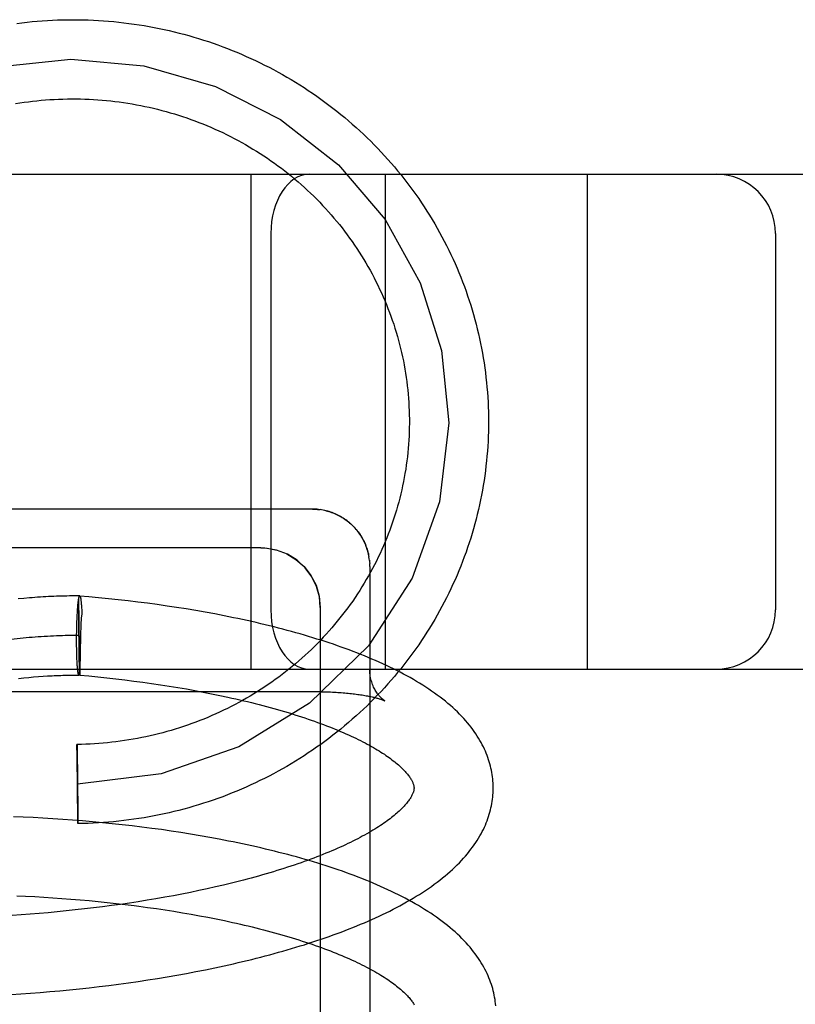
# Model space of a CAD drawing. Header units: inches. Extents: x 0 to 215, y 0 to 139.
# Tile 36 of 103: x 39.002 to 39.198, y 53.291 to 53.54. Entities that reach past the tile are written whole.
import ezdxf

# ---------------------------------------------------------------- set-up
doc = ezdxf.new("R2010")
doc.units = ezdxf.units.IN
doc.header["$LTSCALE"] = 11.804375
doc.header["$MEASUREMENT"] = 0
doc.linetypes.add('HIDDEN', pattern=[0.2, 0.1, -0.1])
doc.layers.add('DEFAULT_2', color=8, linetype='HIDDEN')

msp = doc.modelspace()

# ---------------------------------------------------------------- linework, layer by layer
at = {"layer": 'DEFAULT_2', "color": 8, "linetype": 'HIDDEN'}
for p, q in [((38.54583, 53.50084), (40.86083, 53.50084)), ((39.06083, 53.37584), (39.06083, 53.50084)), ((39.09483, 53.37584), (39.09483, 53.50084)), ((39.14583, 53.37584), (39.14583, 53.50084)), ((39.06583, 53.48584), (39.06583, 53.39084)), ((39.19333, 53.48584), (39.19333, 53.39084)), ((39.0779, 53.41617), (39.07833, 53.41612)), ((39.07944, 53.41592), (39.07904, 53.416)), ((39.08572, 53.41281), (39.08606, 53.41251)), ((39.08601, 53.41255), (39.08634, 53.41225)), ((39.0863, 53.41228), (39.08662, 53.41198)), ((39.08659, 53.41201), (39.0869, 53.41169)), ((39.06333, 53.40645), (38.84333, 53.40645)), ((39.0907, 53.40371), (39.09063, 53.40417)), ((39.09075, 53.40332), (39.09069, 53.40376)), ((39.09083, 53.40176), (39.09083, 53.21243)), ((39.01982, 53.39411), (39.01757, 53.3943)), ((39.00341, 53.39371), (39.00197, 53.39358)), ((39.01707, 53.39164), (39.01709, 53.39192)), ((39.01709, 53.39192), (39.01712, 53.39218)), ((39.01733, 53.39274), (39.01734, 53.39327)), ((39.01733, 53.39171), (39.01733, 53.39274)), ((39.01734, 53.39361), (39.01735, 53.39383)), ((39.01734, 53.39327), (39.01734, 53.39361)), ((39.0176, 53.37481), (39.01735, 53.39383)), ((39.01775, 53.39393), (39.01776, 53.39385)), ((39.01776, 53.39388), (39.01777, 53.39379)), ((39.01778, 53.39381), (39.01779, 53.39373)), ((39.01779, 53.39375), (39.0178, 53.39366)), ((39.0178, 53.39368), (39.01781, 53.39358)), ((39.01781, 53.39358), (39.01782, 53.3935)), ((39.01784, 53.39345), (39.01785, 53.39334)), ((39.01785, 53.39336), (39.01786, 53.39327)), ((39.01793, 53.39264), (39.01795, 53.39241)), ((39.01794, 53.39254), (39.01796, 53.39229)), ((39.01796, 53.39229), (39.01798, 53.39204)), ((39.01798, 53.39204), (39.018, 53.39177)), ((39.018, 53.39177), (39.01802, 53.3915)), ((39.02231, 53.39388), (39.01982, 53.39411)), ((39.0248, 53.39363), (39.02231, 53.39388)), ((39.02728, 53.39337), (39.0248, 53.39363)), ((39.02976, 53.39308), (39.02728, 53.39337)), ((39.03223, 53.39278), (39.02976, 53.39308)), ((39.0347, 53.39247), (39.03223, 53.39278)), ((39.03716, 53.39213), (39.0347, 53.39247)), ((39.03961, 53.39178), (39.03716, 53.39213)), ((39.04204, 53.39141), (39.03961, 53.39178)), ((39.01691, 53.38903), (39.01693, 53.38957)), ((39.01693, 53.38957), (39.01696, 53.39009)), ((39.01696, 53.39009), (39.01698, 53.39042)), ((39.01698, 53.39042), (39.017, 53.39074)), ((39.017, 53.39074), (39.01702, 53.39106)), ((39.01702, 53.39106), (39.01705, 53.39135)), ((39.01705, 53.39135), (39.01707, 53.39164)), ((39.01734, 53.38978), (39.01733, 53.39171)), ((39.01736, 53.38626), (39.01734, 53.38978)), ((39.01802, 53.3915), (39.01803, 53.39121)), ((39.01803, 53.39121), (39.01805, 53.39091)), ((39.01805, 53.39091), (39.01807, 53.3906)), ((39.01807, 53.3906), (39.01808, 53.39028)), ((39.01808, 53.39028), (39.0181, 53.38978)), ((39.01809, 53.38995), (39.0181, 53.38978)), ((39.04447, 53.39103), (39.04204, 53.39141)), ((39.04688, 53.39063), (39.04447, 53.39103)), ((39.04928, 53.39021), (39.04688, 53.39063)), ((39.05166, 53.38977), (39.04928, 53.39021)), ((39.07833, 53.39145), (39.07833, 53.21854)), ((39.01682, 53.38672), (39.01684, 53.38732)), ((39.01684, 53.38732), (39.01686, 53.3879)), ((39.01686, 53.3879), (39.01688, 53.38848)), ((39.01688, 53.38848), (39.01691, 53.38903)), ((39.01784, 53.38698), (39.01782, 53.38658)), ((39.01786, 53.38743), (39.01784, 53.38698)), ((39.01678, 53.38447), (39.01679, 53.3853)), ((39.01678, 53.38364), (39.01678, 53.38447)), ((39.01679, 53.3853), (39.01681, 53.38611)), ((39.01681, 53.38611), (39.01682, 53.38672)), ((39.0174, 53.38184), (39.01736, 53.38626)), ((39.01776, 53.38434), (39.01761, 53.37565)), ((39.01779, 53.38537), (39.01776, 53.38434)), ((39.0178, 53.38598), (39.01779, 53.38537)), ((39.01782, 53.38658), (39.0178, 53.38598)), ((39.01678, 53.38282), (39.01678, 53.38364)), ((39.01678, 53.38221), (39.01678, 53.38282)), ((39.01678, 53.38161), (39.01678, 53.38221)), ((39.01745, 53.37848), (39.0174, 53.38184)), ((39.01679, 53.38102), (39.01678, 53.38161)), ((39.0168, 53.38044), (39.01679, 53.38102)), ((39.01681, 53.37988), (39.0168, 53.38044)), ((39.01683, 53.37933), (39.01681, 53.37988)), ((39.01685, 53.3788), (39.01683, 53.37933)), ((39.01687, 53.3783), (39.01685, 53.3788)), ((39.01688, 53.37797), (39.01687, 53.3783)), ((39.0169, 53.37766), (39.01688, 53.37797)), ((39.01691, 53.37736), (39.0169, 53.37766)), ((39.01693, 53.37707), (39.01691, 53.37736)), ((39.01695, 53.37679), (39.01693, 53.37707)), ((39.01749, 53.37667), (39.01745, 53.37848)), ((38.65583, 53.37584), (40.86083, 53.37584)), ((39.01697, 53.37652), (39.01695, 53.37679)), ((39.01699, 53.37627), (39.01697, 53.37652)), ((39.01701, 53.37603), (39.01699, 53.37627)), ((39.01751, 53.37571), (39.01749, 53.37667)), ((39.01752, 53.37523), (39.01751, 53.37571)), ((39.01753, 53.37492), (39.01752, 53.37523)), ((39.01754, 53.37472), (39.01753, 53.37492)), ((39.01754, 53.37462), (39.01754, 53.37472)), ((39.01755, 53.37452), (39.01754, 53.37462)), ((39.0176, 53.37481), (39.01757, 53.37432)), ((39.01761, 53.37565), (39.0176, 53.37481)), ((39.00212, 53.37348), (39.00342, 53.37362)), ((39.00342, 53.37362), (39.00469, 53.37375)), ((39.00469, 53.37375), (39.00592, 53.37386)), ((39.00592, 53.37386), (39.00713, 53.37395)), ((39.00713, 53.37395), (39.0083, 53.37404)), ((39.01757, 53.37432), (39.01983, 53.37411)), ((39.01983, 53.37411), (39.02213, 53.37389)), ((39.02213, 53.37389), (39.02442, 53.37365)), ((39.02442, 53.37365), (39.0267, 53.37339)), ((39.0267, 53.37339), (39.02897, 53.37312)), ((39.02897, 53.37312), (39.03124, 53.37284)), ((39.03124, 53.37284), (39.03349, 53.37254)), ((39.03349, 53.37254), (39.03573, 53.37223)), ((39.03573, 53.37223), (39.03795, 53.3719)), ((39.03795, 53.3719), (39.04016, 53.37156)), ((38.85583, 53.37017), (39.07667, 53.37017)), ((39.04016, 53.37156), (39.04234, 53.3712)), ((39.04234, 53.3712), (39.04451, 53.37083)), ((39.04451, 53.37083), (39.04666, 53.37044)), ((39.04666, 53.37044), (39.04878, 53.37004)), ((39.04878, 53.37004), (39.05088, 53.36963)), ((39.05088, 53.36963), (39.05295, 53.36921)), ((39.07716, 53.37017), (39.07763, 53.37016)), ((39.07811, 53.37016), (39.07858, 53.37015)), ((39.08538, 53.36975), (39.0858, 53.36971)), ((39.08621, 53.36966), (39.08662, 53.36962)), ((39.09462, 53.36785), (39.09462, 53.36785)), ((39.01687, 53.35645), (39.01687, 53.35682)), ((39.01687, 53.35612), (39.01687, 53.35645)), ((39.01688, 53.3545), (39.01687, 53.35612)), ((39.01688, 53.35676), (39.01688, 53.3567)), ((39.01688, 53.3567), (39.01688, 53.35659)), ((39.01688, 53.35659), (39.01689, 53.3563)), ((39.01698, 53.34518), (39.01688, 53.3545)), ((39.01689, 53.3563), (39.01691, 53.3552)), ((39.01691, 53.3552), (39.017, 53.34846)), ((39.017, 53.34846), (39.0171, 53.33915)), ((39.01707, 53.33844), (39.01698, 53.34518)), ((39.00331, 53.33845), (39.00085, 53.33855)), ((39.00579, 53.33834), (39.00331, 53.33845)), ((39.00827, 53.33821), (39.00579, 53.33834)), ((39.01077, 53.33806), (39.00827, 53.33821)), ((39.01326, 53.33789), (39.01077, 53.33806)), ((39.01576, 53.33771), (39.01326, 53.33789)), ((39.01827, 53.33751), (39.01576, 53.33771)), ((39.01709, 53.33734), (39.01707, 53.33844)), ((39.0171, 53.33706), (39.01709, 53.33734)), ((39.0171, 53.33915), (39.01711, 53.33752)), ((39.0171, 53.33694), (39.0171, 53.33706)), ((39.01711, 53.33752), (39.01711, 53.33719)), ((39.01711, 53.33719), (39.01711, 53.33682)), ((39.02077, 53.3373), (39.01827, 53.33751)), ((39.02328, 53.33706), (39.02077, 53.3373)), ((39.02578, 53.33681), (39.02328, 53.33706)), ((39.0171, 53.33688), (39.0171, 53.33694)), ((39.02828, 53.33654), (39.02578, 53.33681)), ((39.03077, 53.33626), (39.02828, 53.33654)), ((39.03326, 53.33595), (39.03077, 53.33626)), ((39.03574, 53.33563), (39.03326, 53.33595)), ((39.03821, 53.3353), (39.03574, 53.33563)), ((39.04068, 53.33494), (39.03821, 53.3353)), ((39.04313, 53.33457), (39.04068, 53.33494)), ((39.04557, 53.33418), (39.04313, 53.33457)), ((39.04799, 53.33377), (39.04557, 53.33418)), ((39.0504, 53.33334), (39.04799, 53.33377)), ((39.0528, 53.3329), (39.0504, 53.33334)), ((39.04765, 53.3199), (39.04553, 53.31946)), ((39.04976, 53.32036), (39.04765, 53.3199)), ((39.05183, 53.32082), (39.04976, 53.32036)), ((39.05389, 53.3213), (39.05183, 53.32082)), ((39.05591, 53.32179), (39.05389, 53.3213)), ((39.00163, 53.31859), (39.0039, 53.3185)), ((39.0039, 53.3185), (39.00618, 53.31838)), ((39.00618, 53.31838), (39.00847, 53.31825)), ((39.00847, 53.31825), (39.01076, 53.31811)), ((39.01076, 53.31811), (39.01305, 53.31795)), ((39.01305, 53.31795), (39.01535, 53.31777)), ((39.01535, 53.31777), (39.01765, 53.31758)), ((39.01765, 53.31758), (39.01994, 53.31738)), ((39.01994, 53.31738), (39.02223, 53.31716)), ((39.02223, 53.31716), (39.02452, 53.31692)), ((39.03459, 53.31746), (39.03235, 53.3171)), ((39.03681, 53.31784), (39.03459, 53.31746)), ((39.03902, 53.31822), (39.03681, 53.31784)), ((39.04121, 53.31862), (39.03902, 53.31822)), ((39.04338, 53.31904), (39.04121, 53.31862)), ((39.04553, 53.31946), (39.04338, 53.31904)), ((39.01415, 53.31477), (39.01186, 53.31454)), ((39.01644, 53.31501), (39.01415, 53.31477)), ((39.01873, 53.31526), (39.01644, 53.31501)), ((39.02102, 53.31553), (39.01873, 53.31526)), ((39.0233, 53.31582), (39.02102, 53.31553)), ((39.02558, 53.31612), (39.0233, 53.31582)), ((39.02452, 53.31692), (39.0268, 53.31667)), ((39.02784, 53.31643), (39.02558, 53.31612)), ((39.0268, 53.31667), (39.02907, 53.31641)), ((39.0301, 53.31676), (39.02784, 53.31643)), ((39.03235, 53.3171), (39.0301, 53.31676)), ((39.03246, 53.31598), (39.03471, 53.31568)), ((39.03471, 53.31568), (39.03694, 53.31536)), ((39.03694, 53.31536), (39.03915, 53.31503)), ((39.03915, 53.31503), (39.04135, 53.31469)), ((39.04135, 53.31469), (39.04353, 53.31433)), ((39.00274, 53.3138), (39.00048, 53.31365)), ((39.00501, 53.31396), (39.00274, 53.3138)), ((39.00729, 53.31414), (39.00501, 53.31396)), ((39.00957, 53.31433), (39.00729, 53.31414)), ((39.01186, 53.31454), (39.00957, 53.31433)), ((39.04353, 53.31433), (39.04569, 53.31396)), ((39.04569, 53.31396), (39.04783, 53.31357)), ((39.04783, 53.31357), (39.04994, 53.31317)), ((39.04994, 53.31317), (39.05203, 53.31275)), ((39.05203, 53.31275), (39.0541, 53.31233)), ((39.04693, 53.29944), (39.04932, 53.29992)), ((39.04932, 53.29992), (39.0517, 53.30041)), ((39.0517, 53.30041), (39.05406, 53.30091)), ((39.05406, 53.30091), (39.0564, 53.30144)), ((39.03232, 53.29696), (39.03478, 53.29733)), ((39.03478, 53.29733), (39.03723, 53.29772)), ((39.03723, 53.29772), (39.03968, 53.29813)), ((39.03968, 53.29813), (39.04211, 53.29855)), ((39.04211, 53.29855), (39.04453, 53.29899)), ((39.04453, 53.29899), (39.04693, 53.29944)), ((39.01252, 53.29461), (39.01499, 53.29484)), ((39.01499, 53.29484), (39.01747, 53.29509)), ((39.01747, 53.29509), (39.01995, 53.29536)), ((39.01995, 53.29536), (39.02243, 53.29565)), ((39.02243, 53.29565), (39.02491, 53.29595)), ((39.02491, 53.29595), (39.02738, 53.29627)), ((39.02738, 53.29627), (39.02986, 53.29661)), ((39.02986, 53.29661), (39.03232, 53.29696)), ((39.00022, 53.29369), (39.00267, 53.29384)), ((39.00267, 53.29384), (39.00512, 53.29401)), ((39.00512, 53.29401), (39.00758, 53.29419)), ((39.00758, 53.29419), (39.01004, 53.29439)), ((39.01004, 53.29439), (39.01252, 53.29461))]:
    msp.add_line(p, q, dxfattribs=at)
for points in [[(39.00169, 53.53894), (39.00297, 53.5391), (39.00425, 53.53925), (39.00553, 53.53938), (39.00682, 53.53949), (39.00811, 53.53959), (39.00939, 53.53968), (39.01068, 53.53975), (39.01197, 53.5398), (39.01326, 53.53984), (39.01455, 53.53986), (39.01584, 53.53987), (39.01713, 53.53986), (39.01842, 53.53984), (39.01971, 53.5398), (39.021, 53.53975), (39.02229, 53.53968), (39.02358, 53.53959), (39.02487, 53.53949), (39.02615, 53.53938), (39.02744, 53.53925), (39.02872, 53.5391), (39.03, 53.53894), (39.03128, 53.53876), (39.03255, 53.53857), (39.03382, 53.53837), (39.03509, 53.53815), (39.03636, 53.53791), (39.03763, 53.53766), (39.03889, 53.53739), (39.04014, 53.53711), (39.0414, 53.53681), (39.04265, 53.5365), (39.04389, 53.53618), (39.04513, 53.53584), (39.04637, 53.53548), (39.0476, 53.53511), (39.04883, 53.53473), (39.05005, 53.53433), (39.05127, 53.53391), (39.05248, 53.53348), (39.05369, 53.53304), (39.05489, 53.53258), (39.05608, 53.53211), (39.05727, 53.53163), (39.05845, 53.53113), (39.05963, 53.53061), (39.0608, 53.53009), (39.06196, 53.52955), (39.06312, 53.52899), (39.06427, 53.52842), (39.06541, 53.52784), (39.06654, 53.52725), (39.06766, 53.52664), (39.06878, 53.52601), (39.06989, 53.52538), (39.07099, 53.52473), (39.07209, 53.52407), (39.07317, 53.52339), (39.07425, 53.52271), (39.07531, 53.52201), (39.07637, 53.5213), (39.07742, 53.52057), (39.07846, 53.51983), (39.07949, 53.51908), (39.08051, 53.51832), (39.08152, 53.51755), (39.08252, 53.51676), (39.08351, 53.51596), (39.08449, 53.51516), (39.08546, 53.51433), (39.08642, 53.5135), (39.08737, 53.51266), (39.08831, 53.5118), (39.08924, 53.51094), (39.09015, 53.51006), (39.09106, 53.50917), (39.09195, 53.50828), (39.09283, 53.50737), (39.0937, 53.50645), (39.09456, 53.50552), (39.09541, 53.50458), (39.09624, 53.50363)], [(38.92084, 53.43722), (38.92242, 53.45502), (38.92769, 53.47248), (38.93625, 53.48832), (38.94807, 53.50249), (38.9623, 53.51395), (38.97886, 53.52266), (38.99657, 53.52797), (39.01533, 53.52987), (39.03379, 53.52822), (39.05188, 53.52302), (39.06826, 53.51467), (39.08289, 53.50317), (39.09468, 53.48939), (39.1036, 53.47337), (39.10899, 53.45628), (39.11083, 53.43802)], [(39.00132, 53.51867), (39.00241, 53.51885), (39.00349, 53.51901), (39.00458, 53.51915), (39.00567, 53.51928), (39.00676, 53.5194), (39.00785, 53.51951), (39.00894, 53.5196), (39.01004, 53.51968), (39.01113, 53.51974), (39.01223, 53.5198), (39.01333, 53.51983), (39.01443, 53.51986), (39.01552, 53.51987), (39.01662, 53.51987), (39.01772, 53.51985), (39.01881, 53.51982), (39.01991, 53.51978), (39.02101, 53.51972), (39.0221, 53.51965), (39.0232, 53.51956), (39.02429, 53.51946), (39.02538, 53.51935), (39.02647, 53.51923), (39.02756, 53.51909), (39.02865, 53.51894), (39.02973, 53.51877), (39.03081, 53.51859), (39.03189, 53.5184), (39.03297, 53.51819), (39.03404, 53.51798), (39.03511, 53.51774), (39.03618, 53.5175), (39.03724, 53.51724), (39.0383, 53.51697), (39.03936, 53.51668), (39.04041, 53.51638), (39.04146, 53.51607), (39.04251, 53.51575), (39.04355, 53.51541), (39.04458, 53.51506), (39.04562, 53.5147), (39.04664, 53.51432), (39.04766, 53.51394), (39.04868, 53.51353), (39.04969, 53.51312), (39.05069, 53.5127), (39.05169, 53.51226), (39.05269, 53.51181), (39.05367, 53.51134), (39.05465, 53.51087), (39.05563, 53.51038), (39.05659, 53.50988), (39.05755, 53.50937), (39.05851, 53.50885), (39.05946, 53.50831), (39.06039, 53.50776), (39.06133, 53.50721), (39.06225, 53.50664), (39.06317, 53.50605), (39.06408, 53.50546), (39.06498, 53.50486), (39.06587, 53.50424), (39.06675, 53.50362), (39.06763, 53.50298), (39.0685, 53.50233), (39.06936, 53.50167), (39.07021, 53.501), (39.07105, 53.50032), (39.07188, 53.49963), (39.0727, 53.49893), (39.07351, 53.49822), (39.07432, 53.4975), (39.07511, 53.49677), (39.07589, 53.49603), (39.07667, 53.49528), (39.07743, 53.49452), (39.07818, 53.49375), (39.07893, 53.49297), (39.07966, 53.49218), (39.08038, 53.49138), (39.08109, 53.49058), (39.08179, 53.48976), (39.08248, 53.48894), (39.08316, 53.48811), (39.08382, 53.48727), (39.08448, 53.48642), (39.08512, 53.48556), (39.08575, 53.48469), (39.08637, 53.48382), (39.08698, 53.48294), (39.08758, 53.48205)], [(39.09624, 53.50363), (39.09706, 53.50267), (39.09787, 53.50171), (39.09867, 53.50073), (39.09946, 53.49974), (39.10023, 53.49874), (39.10099, 53.49774), (39.10173, 53.49672), (39.10247, 53.4957), (39.10319, 53.49467), (39.1039, 53.49363), (39.10459, 53.49258), (39.10527, 53.49152), (39.10594, 53.49046), (39.1066, 53.48939), (39.10724, 53.48831), (39.10786, 53.48722), (39.10847, 53.48613), (39.10907, 53.48502), (39.10966, 53.48392), (39.11023, 53.4828), (39.11079, 53.48168), (39.11133, 53.48055), (39.11186, 53.47942), (39.11237, 53.47827), (39.11287, 53.47713), (39.11335, 53.47598), (39.11382, 53.47482), (39.11428, 53.47365), (39.11472, 53.47248), (39.11514, 53.47131), (39.11555, 53.47013), (39.11595, 53.46895), (39.11633, 53.46776), (39.11669, 53.46657), (39.11704, 53.46537), (39.11738, 53.46417), (39.1177, 53.46296), (39.118, 53.46176), (39.11829, 53.46054), (39.11856, 53.45933), (39.11882, 53.45811), (39.11906, 53.45689), (39.11929, 53.45567), (39.1195, 53.45444), (39.1197, 53.45321), (39.11988, 53.45198), (39.12004, 53.45075), (39.12019, 53.44951), (39.12033, 53.44827), (39.12044, 53.44704), (39.12055, 53.4458), (39.12063, 53.44455), (39.1207, 53.44331), (39.12076, 53.44207), (39.1208, 53.44083), (39.12082, 53.43959), (39.12083, 53.43834)], [(39.08758, 53.48205), (39.08816, 53.48116), (39.08874, 53.48025), (39.0893, 53.47934), (39.08984, 53.47843), (39.09038, 53.4775), (39.0909, 53.47657), (39.09141, 53.47564), (39.09191, 53.47469), (39.0924, 53.47374), (39.09287, 53.47279), (39.09333, 53.47183), (39.09378, 53.47086), (39.09421, 53.46989), (39.09463, 53.46891), (39.09504, 53.46793), (39.09543, 53.46694), (39.09581, 53.46595), (39.09618, 53.46495), (39.09653, 53.46395), (39.09687, 53.46294), (39.09719, 53.46193), (39.09751, 53.46091), (39.09781, 53.45989), (39.09809, 53.45887), (39.09836, 53.45785), (39.09862, 53.45682), (39.09886, 53.45578), (39.09909, 53.45475), (39.09931, 53.45371), (39.09951, 53.45267), (39.09969, 53.45163), (39.09987, 53.45058), (39.10003, 53.44953), (39.10017, 53.44848), (39.1003, 53.44743), (39.10042, 53.44638), (39.10052, 53.44533), (39.10061, 53.44427), (39.10068, 53.44322), (39.10074, 53.44216), (39.10078, 53.4411), (39.10081, 53.44004), (39.10083, 53.43898), (39.10083, 53.43834)], [(39.10083, 53.43834), (39.10083, 53.43792), (39.10082, 53.43687), (39.10079, 53.43581), (39.10075, 53.43475), (39.10069, 53.43369), (39.10062, 53.43264), (39.10054, 53.43158), (39.10044, 53.43053), (39.10033, 53.42947), (39.1002, 53.42842), (39.10006, 53.42737), (39.0999, 53.42632), (39.09973, 53.42528), (39.09955, 53.42423), (39.09935, 53.42319), (39.09914, 53.42215), (39.09891, 53.42112), (39.09867, 53.42009), (39.09842, 53.41906), (39.09815, 53.41803), (39.09787, 53.41701), (39.09757, 53.41599), (39.09726, 53.41497), (39.09694, 53.41396), (39.0966, 53.41295), (39.09625, 53.41195), (39.09589, 53.41095), (39.09551, 53.40996), (39.09512, 53.40897), (39.09472, 53.40799), (39.0943, 53.40701), (39.09387, 53.40603), (39.09343, 53.40506), (39.09297, 53.4041), (39.0925, 53.40315), (39.09202, 53.40219), (39.09152, 53.40125), (39.09102, 53.40031), (39.0905, 53.39938), (39.08996, 53.39846), (39.08942, 53.39754), (39.08886, 53.39663), (39.08829, 53.39572), (39.08771, 53.39483), (39.08711, 53.39394), (39.08651, 53.39305), (39.08589, 53.39218), (39.08526, 53.39131), (39.08462, 53.39045), (39.08397, 53.3896), (39.0833, 53.38876), (39.08263, 53.38793), (39.08194, 53.3871), (39.08125, 53.38629), (39.08054, 53.38548), (39.07982, 53.38468), (39.07909, 53.38389), (39.07835, 53.38311), (39.0776, 53.38234), (39.07684, 53.38157), (39.07607, 53.38082), (39.07529, 53.38008), (39.07449, 53.37935), (39.07369, 53.37862), (39.07288, 53.37791), (39.07206, 53.37721), (39.07123, 53.37651), (39.0704, 53.37583), (39.06955, 53.37516), (39.06869, 53.3745), (39.06783, 53.37385), (39.06695, 53.37321), (39.06607, 53.37258), (39.06518, 53.37196), (39.06428, 53.37136), (39.06337, 53.37076), (39.06246, 53.37018), (39.06154, 53.3696), (39.06061, 53.36904), (39.05967, 53.36849), (39.05872, 53.36796), (39.05777, 53.36743), (39.05681, 53.36692), (39.05585, 53.36641), (39.05487, 53.36592), (39.0539, 53.36545), (39.05291, 53.36498), (39.05192, 53.36453), (39.05092, 53.36409), (39.04992, 53.36366), (39.04891, 53.36324), (39.04789, 53.36284), (39.04688, 53.36245), (39.04585, 53.36207), (39.04482, 53.3617), (39.04379, 53.36135), (39.04275, 53.36101), (39.0417, 53.36068), (39.04065, 53.36037), (39.0396, 53.36007), (39.03855, 53.35978), (39.03749, 53.3595), (39.03642, 53.35924), (39.03536, 53.35899), (39.03429, 53.35876), (39.03321, 53.35854), (39.03214, 53.35833), (39.03106, 53.35813), (39.02998, 53.35795), (39.0289, 53.35778), (39.02781, 53.35763), (39.02672, 53.35749), (39.02563, 53.35736), (39.02454, 53.35724), (39.02345, 53.35714), (39.02236, 53.35705), (39.02126, 53.35698), (39.02016, 53.35692), (39.01907, 53.35687), (39.01797, 53.35684), (39.01687, 53.35682)], [(39.11083, 53.43802), (39.10847, 53.41806), (39.1015, 53.39879), (39.09049, 53.38174), (39.07562, 53.36721), (39.05777, 53.35622), (39.03817, 53.34938), (39.01699, 53.34682)], [(39.12083, 53.43834), (39.12082, 53.4371), (39.1208, 53.43585), (39.12076, 53.43461), (39.1207, 53.43337), (39.12063, 53.43213), (39.12055, 53.43089), (39.12044, 53.42965), (39.12033, 53.42841), (39.12019, 53.42717), (39.12004, 53.42594), (39.11988, 53.4247), (39.1197, 53.42347), (39.1195, 53.42224), (39.11929, 53.42102), (39.11906, 53.41979), (39.11882, 53.41857), (39.11856, 53.41735), (39.11829, 53.41614), (39.118, 53.41493), (39.1177, 53.41372), (39.11738, 53.41251), (39.11704, 53.41131), (39.11669, 53.41011), (39.11633, 53.40892), (39.11595, 53.40773), (39.11555, 53.40655), (39.11514, 53.40537), (39.11471, 53.4042), (39.11427, 53.40303), (39.11382, 53.40186), (39.11335, 53.4007), (39.11287, 53.39955), (39.11237, 53.3984), (39.11185, 53.39726), (39.11133, 53.39613), (39.11078, 53.395), (39.11023, 53.39388), (39.10966, 53.39276), (39.10907, 53.39165), (39.10847, 53.39055), (39.10786, 53.38946), (39.10723, 53.38837), (39.10659, 53.38729), (39.10594, 53.38622), (39.10527, 53.38515), (39.10459, 53.3841), (39.10389, 53.38305), (39.10319, 53.38201), (39.10246, 53.38097), (39.10173, 53.37995), (39.10098, 53.37894), (39.10022, 53.37793), (39.09945, 53.37693), (39.09866, 53.37595), (39.09787, 53.37497), (39.09706, 53.374), (39.09623, 53.37304), (39.0954, 53.37209), (39.09455, 53.37115), (39.09369, 53.37022), (39.09282, 53.36931), (39.09194, 53.3684), (39.09105, 53.3675), (39.09014, 53.36661), (39.08923, 53.36573), (39.0883, 53.36487), (39.08736, 53.36401), (39.08641, 53.36317), (39.08545, 53.36234), (39.08448, 53.36152), (39.0835, 53.36071), (39.08251, 53.35991), (39.08151, 53.35913), (39.0805, 53.35835), (39.07948, 53.35759), (39.07845, 53.35684), (39.07741, 53.3561), (39.07636, 53.35538), (39.0753, 53.35467), (39.07423, 53.35397), (39.07316, 53.35328), (39.07207, 53.3526), (39.07098, 53.35194), (39.06988, 53.35129), (39.06877, 53.35066), (39.06765, 53.35004), (39.06652, 53.34943), (39.06539, 53.34883), (39.06425, 53.34825), (39.0631, 53.34768), (39.06194, 53.34713), (39.06078, 53.34659), (39.05961, 53.34606), (39.05844, 53.34555), (39.05725, 53.34505), (39.05606, 53.34456), (39.05487, 53.34409), (39.05367, 53.34363), (39.05246, 53.34319), (39.05125, 53.34276), (39.05003, 53.34235), (39.04881, 53.34195), (39.04758, 53.34157), (39.04635, 53.3412), (39.04511, 53.34084), (39.04387, 53.3405), (39.04262, 53.34017), (39.04137, 53.33986), (39.04012, 53.33957), (39.03886, 53.33929), (39.0376, 53.33902), (39.03634, 53.33877), (39.03507, 53.33853), (39.0338, 53.33831), (39.03253, 53.33811), (39.03125, 53.33791), (39.02997, 53.33774), (39.02869, 53.33758), (39.02741, 53.33743), (39.02613, 53.3373), (39.02484, 53.33719), (39.02356, 53.33709), (39.02227, 53.337), (39.02098, 53.33694), (39.01969, 53.33688), (39.0184, 53.33684), (39.01711, 53.33682)], [(39.07633, 53.41626), (38.85197, 53.41626)], [(39.07633, 53.41626), (39.07651, 53.41626), (39.07686, 53.41625), (39.07723, 53.41623), (39.0776, 53.4162), (39.07797, 53.41617)], [(39.0779, 53.41617), (39.0775, 53.41621), (39.07711, 53.41624), (39.07672, 53.41625), (39.07633, 53.41626)], [(39.07906, 53.416), (39.07867, 53.41607), (39.07828, 53.41613)], [(39.08572, 53.41281), (39.08541, 53.41306), (39.0851, 53.4133), (39.08479, 53.41354), (39.08447, 53.41376), (39.08414, 53.41398), (39.0838, 53.41418), (39.08346, 53.41438), (39.08312, 53.41457), (39.08277, 53.41475), (39.08241, 53.41492), (39.08206, 53.41508), (39.08169, 53.41523), (39.08133, 53.41537), (39.08096, 53.4155), (39.08058, 53.41562), (39.0802, 53.41573), (39.07983, 53.41583), (39.0794, 53.41593)], [(39.07976, 53.41585), (39.08013, 53.41575), (39.08048, 53.41565), (39.08083, 53.41554), (39.08118, 53.41543), (39.08152, 53.4153), (39.08188, 53.41516), (39.08222, 53.41501), (39.08257, 53.41485), (39.0829, 53.41468), (39.08324, 53.41451), (39.08357, 53.41432), (39.08389, 53.41413), (39.08422, 53.41393), (39.08454, 53.41371), (39.08485, 53.41349), (39.08516, 53.41326), (39.08547, 53.41302), (39.08577, 53.41277)], [(39.08686, 53.41173), (39.08717, 53.41139), (39.08743, 53.41109), (39.08768, 53.41079), (39.08792, 53.41048), (39.08815, 53.41016), (39.08838, 53.40982), (39.08861, 53.40948), (39.08882, 53.40913), (39.08902, 53.40878), (39.0892, 53.40844), (39.08938, 53.40808), (39.08956, 53.4077), (39.08972, 53.40731), (39.08987, 53.40694), (39.09001, 53.40657), (39.09014, 53.40617), (39.09026, 53.40577), (39.09037, 53.40538), (39.09047, 53.40498), (39.09055, 53.40458), (39.09063, 53.40417)], [(39.09064, 53.4041), (39.09057, 53.40449), (39.09049, 53.40487), (39.0904, 53.40525), (39.0903, 53.40563), (39.09019, 53.40601), (39.09007, 53.40638), (39.08994, 53.40675), (39.0898, 53.40712), (39.08965, 53.40748), (39.08949, 53.40784), (39.08932, 53.4082), (39.08914, 53.40855), (39.08896, 53.40889), (39.08876, 53.40923), (39.08855, 53.40956), (39.08834, 53.40989), (39.08811, 53.41021), (39.08788, 53.41053), (39.08763, 53.41084), (39.08738, 53.41114), (39.08713, 53.41144)], [(39.06333, 53.40645), (39.06489, 53.40637), (39.06743, 53.40588)], [(39.07833, 53.39145), (39.07809, 53.39411), (39.07737, 53.39674), (39.07618, 53.39919), (39.07455, 53.40141), (39.07248, 53.40333), (39.07004, 53.40486), (39.06727, 53.40592), (39.06429, 53.40642), (39.06333, 53.40645)], [(39.06988, 53.40494), (39.07218, 53.40356), (39.07424, 53.40174), (39.07596, 53.39953), (39.07726, 53.39701), (39.07806, 53.39426), (39.07833, 53.39145)], [(39.09074, 53.40336), (39.09078, 53.40295), (39.09081, 53.40254)], [(39.09083, 53.40176), (39.09083, 53.40215), (39.09081, 53.40254)], [(39.01756, 53.39432), (39.01695, 53.39432), (39.0163, 53.39432), (39.01564, 53.39432), (39.01499, 53.39432), (39.01433, 53.39431), (39.01367, 53.3943), (39.01301, 53.39428), (39.01235, 53.39426), (39.01168, 53.39424), (39.01101, 53.39421), (39.01034, 53.39419), (39.00966, 53.39415), (39.00898, 53.39412), (39.0083, 53.39408), (39.00762, 53.39404), (39.00693, 53.39399), (39.00623, 53.39394), (39.00553, 53.39389), (39.00483, 53.39383), (39.00341, 53.39371)], [(39.01735, 53.39383), (39.01736, 53.39389), (39.01737, 53.39395), (39.01739, 53.394), (39.0174, 53.39405), (39.01742, 53.39409), (39.01743, 53.39413), (39.01745, 53.39417), (39.01746, 53.3942), (39.01747, 53.39423), (39.01749, 53.39426), (39.0175, 53.39428), (39.01752, 53.39429), (39.01753, 53.39431), (39.01754, 53.39431), (39.01756, 53.39432), (39.01756, 53.39432)], [(39.01735, 53.39383), (39.01736, 53.39389), (39.01737, 53.39394), (39.01739, 53.394), (39.0174, 53.39404), (39.01742, 53.39409), (39.01743, 53.39413), (39.01744, 53.39416), (39.01746, 53.39419), (39.01747, 53.39422), (39.01749, 53.39425), (39.0175, 53.39427), (39.01752, 53.39428), (39.01753, 53.39429), (39.01754, 53.3943), (39.01756, 53.3943)], [(39.01756, 53.39432), (39.01757, 53.39432), (39.01759, 53.39431), (39.0176, 53.3943), (39.01761, 53.39429), (39.01763, 53.39427), (39.01764, 53.39425), (39.01766, 53.39423), (39.01767, 53.3942), (39.01768, 53.39416), (39.0177, 53.39413), (39.01771, 53.39408), (39.01772, 53.39404), (39.01774, 53.39399), (39.01775, 53.39393)], [(39.01757, 53.3943), (39.01757, 53.3943), (39.01759, 53.3943), (39.0176, 53.39429), (39.01761, 53.39427), (39.01763, 53.39426), (39.01764, 53.39423), (39.01766, 53.39421), (39.01767, 53.39418)], [(39.01712, 53.39218), (39.01714, 53.39243), (39.01716, 53.39255), (39.01717, 53.39266), (39.01718, 53.39278), (39.0172, 53.39289), (39.01721, 53.39299), (39.01722, 53.39309), (39.01724, 53.39319), (39.01725, 53.39328), (39.01726, 53.39337), (39.01728, 53.39346), (39.01729, 53.39354), (39.0173, 53.39362), (39.01732, 53.39369), (39.01733, 53.39376), (39.01735, 53.39383)], [(39.01781, 53.3936), (39.01783, 53.39353), (39.01784, 53.39342)], [(39.01786, 53.39325), (39.01787, 53.39316), (39.01788, 53.39306), (39.0179, 53.39296), (39.01791, 53.39286), (39.01792, 53.39275), (39.01793, 53.39264)], [(39.0181, 53.38978), (39.01808, 53.38967), (39.01805, 53.38955), (39.01803, 53.38942), (39.01801, 53.38929), (39.018, 53.38916), (39.01798, 53.38902), (39.01796, 53.38887), (39.01795, 53.38872), (39.01793, 53.38857), (39.01792, 53.38841), (39.01791, 53.38826), (39.0179, 53.3881), (39.01789, 53.38793), (39.01788, 53.38777), (39.01786, 53.38743)], [(39.12201, 53.34609), (39.122, 53.34654), (39.12197, 53.34707), (39.12194, 53.34761), (39.12189, 53.34814), (39.12183, 53.34868), (39.12175, 53.34921), (39.12166, 53.34975), (39.12156, 53.35029), (39.12145, 53.35082), (39.12132, 53.35136), (39.12117, 53.3519), (39.12102, 53.35243), (39.12085, 53.35297), (39.12067, 53.35351), (39.12047, 53.35405), (39.12025, 53.35459), (39.12003, 53.35513), (39.11978, 53.35567), (39.11952, 53.35622), (39.11925, 53.35676), (39.11896, 53.35731), (39.11865, 53.35785), (39.11832, 53.3584), (39.11798, 53.35895), (39.11762, 53.3595), (39.11724, 53.36005), (39.11684, 53.36061), (39.11642, 53.36116), (39.11599, 53.36171), (39.11553, 53.36227), (39.11506, 53.36282), (39.11456, 53.36337), (39.11405, 53.36392), (39.11351, 53.36448), (39.11296, 53.36502), (39.11239, 53.36557), (39.1118, 53.36612), (39.11119, 53.36666), (39.11056, 53.36719), (39.10992, 53.36772), (39.10926, 53.36825), (39.10858, 53.36877), (39.10789, 53.36929), (39.10718, 53.3698), (39.10646, 53.37031), (39.10572, 53.37081), (39.10497, 53.37131), (39.10421, 53.3718), (39.10343, 53.37228), (39.10264, 53.37276), (39.10184, 53.37323), (39.10103, 53.37369), (39.1002, 53.37415), (39.09937, 53.3746), (39.09852, 53.37505), (39.09766, 53.37548), (39.0968, 53.37592), (39.09592, 53.37635), (39.09503, 53.37677), (39.09413, 53.37718), (39.09322, 53.3776), (39.09231, 53.378), (39.09138, 53.3784), (39.09044, 53.37879), (39.0895, 53.37918), (39.08854, 53.37957), (39.08758, 53.37995), (39.08661, 53.38032), (39.08563, 53.38069), (39.08464, 53.38105), (39.08364, 53.38141), (39.08264, 53.38176), (39.08163, 53.38211), (39.0806, 53.38245), (39.07958, 53.38279), (39.07854, 53.38312), (39.07749, 53.38345), (39.07644, 53.38378), (39.07538, 53.3841), (39.07432, 53.38441), (39.07324, 53.38472), (39.07216, 53.38503), (39.07107, 53.38533), (39.06998, 53.38563), (39.06888, 53.38592), (39.06777, 53.38621), (39.06666, 53.38649), (39.06554, 53.38677), (39.06441, 53.38704), (39.06328, 53.38731), (39.06214, 53.38758), (39.061, 53.38784), (39.05985, 53.38809), (39.05869, 53.38835), (39.05753, 53.38859), (39.05637, 53.38884), (39.0552, 53.38908), (39.05402, 53.38931), (39.05166, 53.38977)], [(39.01747, 53.38432), (39.01676, 53.38432), (39.01604, 53.38432), (39.01533, 53.38432), (39.01461, 53.38431), (39.0139, 53.3843), (39.01318, 53.38428), (39.01247, 53.38426), (39.0117, 53.38423), (39.01093, 53.3842), (39.01015, 53.38417), (39.00938, 53.38412), (39.00861, 53.38408), (39.00784, 53.38403), (39.00708, 53.38398), (39.00631, 53.38392), (39.00554, 53.38386), (39.00478, 53.38379), (39.00401, 53.38373), (39.00325, 53.38365), (39.00249, 53.38358), (39.00173, 53.3835), (39.00097, 53.38342), (38.99945, 53.38324)], [(39.01738, 53.37432), (39.01737, 53.37432), (39.01735, 53.37433), (39.01734, 53.37434), (39.01733, 53.37435), (39.01731, 53.37437), (39.0173, 53.37439), (39.01728, 53.37442), (39.01727, 53.37445), (39.01726, 53.37448), (39.01724, 53.37452), (39.01723, 53.37457), (39.01722, 53.37461), (39.0172, 53.37466), (39.01719, 53.37472), (39.01718, 53.37478), (39.01716, 53.37484), (39.01715, 53.37491), (39.01714, 53.37499), (39.01712, 53.37506), (39.01711, 53.37514), (39.0171, 53.37523), (39.01709, 53.37531), (39.01708, 53.3754), (39.01706, 53.3755), (39.01705, 53.3756), (39.01704, 53.3757), (39.01703, 53.37581), (39.01702, 53.37592), (39.01701, 53.37603)], [(39.0176, 53.37481), (39.01758, 53.37475), (39.01757, 53.37469), (39.01755, 53.37464), (39.01754, 53.37459), (39.01753, 53.37454), (39.01751, 53.3745), (39.0175, 53.37446), (39.01748, 53.37443), (39.01747, 53.3744), (39.01745, 53.37438), (39.01744, 53.37436), (39.01742, 53.37434), (39.01741, 53.37433), (39.0174, 53.37432), (39.01738, 53.37432), (39.01738, 53.37432)], [(39.01757, 53.37432), (39.01757, 53.37433), (39.01757, 53.37434), (39.01756, 53.37435), (39.01756, 53.37437), (39.01756, 53.37439), (39.01756, 53.37442), (39.01755, 53.37445), (39.01755, 53.37448), (39.01755, 53.37452)], [(39.09462, 53.36785), (39.09462, 53.36785), (39.09462, 53.36786), (39.0946, 53.36786), (39.09458, 53.36788), (39.09455, 53.3679), (39.09451, 53.36792), (39.09446, 53.36795), (39.0944, 53.36799), (39.09434, 53.36804), (39.09427, 53.36809), (39.0942, 53.36815), (39.09411, 53.36822), (39.09402, 53.36829), (39.09393, 53.36837), (39.09382, 53.36847), (39.09371, 53.36857), (39.0936, 53.36868), (39.09348, 53.36881), (39.09335, 53.36894), (39.09322, 53.36909), (39.09309, 53.36925), (39.09295, 53.36943), (39.09281, 53.36961), (39.09266, 53.36981), (39.09252, 53.37003), (39.09237, 53.37026), (39.09222, 53.3705), (39.09208, 53.37076), (39.09194, 53.37104), (39.0918, 53.37132), (39.09167, 53.37162), (39.09154, 53.37194), (39.09142, 53.37226), (39.09131, 53.3726), (39.09121, 53.37295), (39.09112, 53.3733), (39.09104, 53.37366), (39.09097, 53.37403), (39.09092, 53.3744), (39.09088, 53.37477), (39.09085, 53.37514), (39.09083, 53.37551), (39.09083, 53.37577)], [(39.0083, 53.37404), (39.00944, 53.37411), (39.01001, 53.37414), (39.01057, 53.37417), (39.01112, 53.3742), (39.01167, 53.37422), (39.01221, 53.37425), (39.01275, 53.37426), (39.01328, 53.37428), (39.01381, 53.37429), (39.01738, 53.37432)], [(39.07633, 53.37017), (39.07714, 53.37017), (39.07762, 53.37016), (39.07809, 53.37016), (39.07857, 53.37015), (39.07904, 53.37014), (39.07951, 53.37012), (39.07998, 53.37011), (39.08045, 53.37009), (39.08092, 53.37007), (39.08138, 53.37005), (39.08184, 53.37002), (39.0823, 53.36999), (39.08275, 53.36997), (39.0832, 53.36994), (39.08364, 53.3699), (39.08408, 53.36987), (39.08452, 53.36983), (39.08495, 53.36979), (39.08537, 53.36975), (39.08579, 53.36971), (39.0862, 53.36966), (39.08661, 53.36962), (39.08701, 53.36957), (39.0874, 53.36952), (39.08778, 53.36947), (39.08816, 53.36942), (39.08853, 53.36937), (39.08888, 53.36931), (39.08923, 53.36925), (39.08957, 53.3692), (39.0899, 53.36914), (39.09022, 53.36908), (39.09053, 53.36902), (39.09083, 53.36896), (39.09112, 53.3689), (39.0914, 53.36884), (39.09166, 53.36878), (39.09192, 53.36872), (39.09216, 53.36866), (39.09239, 53.3686), (39.09261, 53.36855), (39.09282, 53.36849), (39.09302, 53.36843), (39.0932, 53.36838), (39.09337, 53.36833), (39.09353, 53.36827), (39.09368, 53.36823), (39.09382, 53.36818), (39.09394, 53.36813), (39.09406, 53.36809), (39.09416, 53.36805), (39.09425, 53.36802), (39.09434, 53.36798), (39.09441, 53.36795), (39.09447, 53.36793), (39.09452, 53.3679), (39.09456, 53.36788), (39.09459, 53.36787), (39.09461, 53.36786), (39.09462, 53.36785)], [(39.08046, 53.37009), (39.08093, 53.37007), (39.08139, 53.37004)], [(39.08185, 53.37002), (39.08231, 53.36999), (39.08276, 53.36997)], [(39.05295, 53.36921), (39.05499, 53.36877), (39.05601, 53.36855), (39.05701, 53.36832), (39.05801, 53.36809), (39.05899, 53.36786), (39.05997, 53.36763), (39.06095, 53.36739), (39.06191, 53.36715), (39.06286, 53.3669), (39.06381, 53.36666), (39.06475, 53.36641), (39.06568, 53.36616), (39.0666, 53.3659), (39.0675, 53.36565), (39.0684, 53.36539), (39.06929, 53.36513), (39.07018, 53.36487), (39.07105, 53.3646), (39.07191, 53.36433), (39.07275, 53.36406), (39.07359, 53.36379), (39.07442, 53.36352), (39.07524, 53.36324), (39.07605, 53.36296), (39.07684, 53.36268), (39.07762, 53.3624), (39.0784, 53.36212), (39.07916, 53.36184), (39.0799, 53.36155), (39.08064, 53.36127), (39.08136, 53.36098), (39.08208, 53.36069), (39.08278, 53.36041), (39.08346, 53.36012), (39.08414, 53.35983), (39.0848, 53.35953), (39.08545, 53.35924), (39.08609, 53.35895), (39.08671, 53.35866), (39.08733, 53.35837), (39.08792, 53.35807), (39.08851, 53.35778), (39.08908, 53.35749), (39.08964, 53.3572), (39.09019, 53.35691), (39.09072, 53.35662), (39.09124, 53.35633), (39.09175, 53.35604), (39.09224, 53.35575), (39.09272, 53.35546), (39.09319, 53.35518), (39.09364, 53.35489), (39.09408, 53.35461), (39.09451, 53.35433), (39.09492, 53.35405), (39.09532, 53.35377), (39.0957, 53.3535), (39.09608, 53.35323), (39.09644, 53.35296), (39.09678, 53.35269), (39.09712, 53.35242), (39.09744, 53.35216), (39.09775, 53.3519), (39.09805, 53.35165), (39.09833, 53.35139), (39.0986, 53.35114), (39.09886, 53.3509), (39.09911, 53.35066), (39.09934, 53.35042), (39.09957, 53.35019), (39.09978, 53.34996), (39.09998, 53.34973), (39.10017, 53.34951), (39.10035, 53.34929), (39.10052, 53.34908), (39.10068, 53.34887), (39.10083, 53.34867), (39.10097, 53.34847), (39.1011, 53.34827), (39.10122, 53.34808), (39.10133, 53.3479), (39.10143, 53.34772), (39.10152, 53.34754), (39.1016, 53.34737), (39.10168, 53.3472), (39.10175, 53.34704), (39.10181, 53.34688), (39.10186, 53.34673), (39.1019, 53.34658), (39.10193, 53.34645), (39.10196, 53.34632), (39.10198, 53.34619), (39.102, 53.34607), (39.10201, 53.34594), (39.10201, 53.34583)], [(39.01687, 53.35682), (39.01687, 53.35682), (39.01688, 53.35681), (39.01688, 53.3568), (39.01688, 53.35678), (39.01688, 53.35676)], [(39.10201, 53.34583), (39.10201, 53.34573), (39.102, 53.34561), (39.10199, 53.34549), (39.10198, 53.34537), (39.10195, 53.34524), (39.10192, 53.3451), (39.10189, 53.34496), (39.10184, 53.34481), (39.10179, 53.34466), (39.10173, 53.34449), (39.10166, 53.34432), (39.10158, 53.34415), (39.10149, 53.34397), (39.1014, 53.34378), (39.10129, 53.34359), (39.10118, 53.3434), (39.10106, 53.34321), (39.10092, 53.343), (39.10078, 53.3428), (39.10063, 53.34259), (39.10047, 53.34237), (39.1003, 53.34215), (39.10012, 53.34193), (39.09992, 53.3417), (39.09972, 53.34146), (39.0995, 53.34122), (39.09927, 53.34098), (39.09904, 53.34073), (39.09878, 53.34048), (39.09852, 53.34023), (39.09825, 53.33997), (39.09796, 53.33971), (39.09766, 53.33944), (39.09735, 53.33917), (39.09702, 53.3389), (39.09669, 53.33863), (39.09634, 53.33835), (39.09597, 53.33807), (39.0956, 53.33778), (39.09521, 53.3375), (39.0948, 53.33721), (39.09439, 53.33692), (39.09396, 53.33662), (39.09352, 53.33633), (39.09306, 53.33603), (39.0926, 53.33574), (39.09211, 53.33544), (39.09162, 53.33514), (39.09111, 53.33484), (39.09059, 53.33453), (39.09006, 53.33423), (39.08951, 53.33392), (39.08895, 53.33362), (39.08837, 53.33331), (39.08779, 53.333), (39.08719, 53.3327), (39.08657, 53.33239), (39.08595, 53.33208), (39.08531, 53.33177), (39.08466, 53.33147), (39.084, 53.33116), (39.08332, 53.33085), (39.08263, 53.33055), (39.08193, 53.33024), (39.08122, 53.32994), (39.0805, 53.32964), (39.07976, 53.32933), (39.07901, 53.32903), (39.07825, 53.32873), (39.07748, 53.32843), (39.0767, 53.32813), (39.0759, 53.32783), (39.0751, 53.32754), (39.07428, 53.32724), (39.07346, 53.32695), (39.07262, 53.32666), (39.07177, 53.32637), (39.07091, 53.32608), (39.07004, 53.3258), (39.06916, 53.32551), (39.06828, 53.32523), (39.06738, 53.32495), (39.06647, 53.32467), (39.06555, 53.3244), (39.06463, 53.32413), (39.06369, 53.32386), (39.06275, 53.32359), (39.0618, 53.32332), (39.06084, 53.32306), (39.05987, 53.3228), (39.05889, 53.32254), (39.0579, 53.32229), (39.05691, 53.32204), (39.05591, 53.32179)], [(39.0564, 53.30144), (39.05756, 53.30171), (39.05872, 53.30198), (39.05987, 53.30226), (39.06101, 53.30254), (39.06216, 53.30282), (39.06329, 53.30311), (39.06442, 53.30341), (39.06555, 53.30371), (39.06666, 53.30401), (39.06778, 53.30432), (39.06888, 53.30463), (39.06998, 53.30494), (39.07107, 53.30526), (39.07216, 53.30559), (39.07324, 53.30592), (39.07431, 53.30625), (39.07537, 53.30659), (39.07643, 53.30693), (39.07748, 53.30728), (39.07852, 53.30763), (39.07956, 53.30798), (39.08058, 53.30834), (39.0816, 53.30871), (39.08261, 53.30908), (39.08362, 53.30945), (39.08461, 53.30983), (39.0856, 53.31021), (39.08657, 53.3106), (39.08754, 53.31099), (39.0885, 53.31139), (39.08946, 53.31179), (39.0904, 53.3122), (39.09133, 53.31261), (39.09226, 53.31303), (39.09317, 53.31345), (39.09408, 53.31388), (39.09498, 53.31432), (39.09586, 53.31475), (39.09674, 53.3152), (39.0976, 53.31565), (39.09846, 53.3161), (39.0993, 53.31657), (39.10014, 53.31703), (39.10096, 53.31751), (39.10177, 53.31798), (39.10257, 53.31847), (39.10336, 53.31896), (39.10414, 53.31946), (39.1049, 53.31996), (39.10565, 53.32047), (39.10639, 53.32098), (39.10711, 53.3215), (39.10782, 53.32202), (39.10851, 53.32255), (39.10919, 53.32309), (39.10985, 53.32363), (39.1105, 53.32417), (39.11113, 53.32472), (39.11174, 53.32527), (39.11233, 53.32583), (39.11291, 53.32639), (39.11346, 53.32695), (39.114, 53.32751), (39.11452, 53.32807), (39.11502, 53.32864), (39.1155, 53.3292), (39.11596, 53.32977), (39.1164, 53.33033), (39.11682, 53.3309), (39.11722, 53.33146), (39.1176, 53.33202), (39.11797, 53.33258), (39.11832, 53.33314), (39.11864, 53.3337), (39.11896, 53.33426), (39.11925, 53.33481), (39.11953, 53.33536), (39.11979, 53.33591), (39.12003, 53.33646), (39.12026, 53.33701), (39.12047, 53.33756), (39.12067, 53.3381), (39.12086, 53.33865), (39.12103, 53.33919), (39.12118, 53.33973), (39.12133, 53.34027), (39.12145, 53.34081), (39.12157, 53.34135), (39.12167, 53.34189), (39.12176, 53.34243), (39.12183, 53.34296), (39.12189, 53.3435), (39.12194, 53.34404), (39.12198, 53.34457), (39.122, 53.34511), (39.12201, 53.34564), (39.12201, 53.34609)], [(39.01711, 53.33682), (39.01711, 53.33682), (39.01711, 53.33683), (39.01711, 53.33684), (39.01711, 53.33686), (39.0171, 53.33688)], [(39.12266, 53.29083), (39.12261, 53.29137), (39.12254, 53.29191), (39.12247, 53.29244), (39.12238, 53.29298), (39.12227, 53.29352), (39.12216, 53.29406), (39.12203, 53.2946), (39.12188, 53.29514), (39.12173, 53.29568), (39.12155, 53.29622), (39.12137, 53.29677), (39.12117, 53.29731), (39.12095, 53.29785), (39.12072, 53.2984), (39.12047, 53.29894), (39.12021, 53.29949), (39.11993, 53.30004), (39.11963, 53.30059), (39.11932, 53.30114), (39.11899, 53.30169), (39.11864, 53.30225), (39.11828, 53.3028), (39.11789, 53.30336), (39.11749, 53.30391), (39.11706, 53.30447), (39.11662, 53.30503), (39.11616, 53.30558), (39.11568, 53.30614), (39.11518, 53.3067), (39.11465, 53.30725), (39.11411, 53.30781), (39.11355, 53.30836), (39.11297, 53.30891), (39.11237, 53.30946), (39.11176, 53.31), (39.11112, 53.31054), (39.11047, 53.31107), (39.1098, 53.3116), (39.10912, 53.31213), (39.10841, 53.31265), (39.1077, 53.31316), (39.10697, 53.31367), (39.10622, 53.31417), (39.10546, 53.31467), (39.10469, 53.31516), (39.1039, 53.31564), (39.1031, 53.31612), (39.10229, 53.31659), (39.10147, 53.31706), (39.10063, 53.31751), (39.09979, 53.31797), (39.09893, 53.31841), (39.09807, 53.31885), (39.09719, 53.31929), (39.0963, 53.31972), (39.0954, 53.32014), (39.0945, 53.32055), (39.09358, 53.32097), (39.09265, 53.32137), (39.09172, 53.32177), (39.09077, 53.32217), (39.08981, 53.32256), (39.08885, 53.32294), (39.08788, 53.32332), (39.0869, 53.32369), (39.0859, 53.32406), (39.08491, 53.32442), (39.0839, 53.32478), (39.08288, 53.32513), (39.08186, 53.32548), (39.08083, 53.32583), (39.07979, 53.32616), (39.07874, 53.3265), (39.07769, 53.32683), (39.07662, 53.32715), (39.07555, 53.32747), (39.07448, 53.32778), (39.07339, 53.32809), (39.0723, 53.3284), (39.0712, 53.3287), (39.0701, 53.329), (39.06898, 53.32929), (39.06787, 53.32957), (39.06674, 53.32986), (39.06561, 53.33014), (39.06447, 53.33041), (39.06333, 53.33068), (39.06218, 53.33094), (39.06103, 53.3312), (39.05987, 53.33146), (39.0587, 53.33171), (39.05753, 53.33195), (39.05635, 53.3322), (39.05517, 53.33243), (39.0528, 53.3329)], [(39.02907, 53.31641), (39.03133, 53.31613), (39.03246, 53.31598)], [(39.0541, 53.31233), (39.05613, 53.31189), (39.05714, 53.31167), (39.05814, 53.31144), (39.05913, 53.31121), (39.06011, 53.31098), (39.06109, 53.31074), (39.06205, 53.3105), (39.06301, 53.31026), (39.06396, 53.31002), (39.0649, 53.30977), (39.06583, 53.30952), (39.06676, 53.30927), (39.06767, 53.30901), (39.06858, 53.30876), (39.06947, 53.3085), (39.07035, 53.30824), (39.07123, 53.30797), (39.07209, 53.30771), (39.07295, 53.30744), (39.07379, 53.30717), (39.07463, 53.3069), (39.07545, 53.30662), (39.07626, 53.30635), (39.07706, 53.30607), (39.07785, 53.30579), (39.07863, 53.30551), (39.0794, 53.30523), (39.08015, 53.30494), (39.08089, 53.30466), (39.08162, 53.30437), (39.08234, 53.30409), (39.08305, 53.3038), (39.08374, 53.30351), (39.08443, 53.30322), (39.08509, 53.30293), (39.08575, 53.30264), (39.0864, 53.30235), (39.08703, 53.30206), (39.08765, 53.30177), (39.08825, 53.30147), (39.08885, 53.30118), (39.08943, 53.30089), (39.09, 53.3006), (39.09055, 53.30031), (39.09109, 53.30002), (39.09162, 53.29973), (39.09213, 53.29944), (39.09263, 53.29915), (39.09312, 53.29886), (39.09359, 53.29858), (39.09405, 53.29829), (39.0945, 53.29801), (39.09494, 53.29773), (39.09536, 53.29745), (39.09577, 53.29717), (39.09616, 53.29689), (39.09654, 53.29662), (39.09691, 53.29635), (39.09727, 53.29608), (39.09761, 53.29581), (39.09794, 53.29555), (39.09826, 53.29529), (39.09856, 53.29503), (39.09886, 53.29478), (39.09914, 53.29453), (39.0994, 53.29428), (39.09966, 53.29404), (39.0999, 53.29379), (39.10014, 53.29356), (39.10036, 53.29333), (39.10057, 53.2931), (39.10076, 53.29287), (39.10095, 53.29265), (39.10113, 53.29244), (39.10129, 53.29223), (39.10145, 53.29202), (39.10159, 53.29182), (39.10173, 53.29162), (39.10185, 53.29142), (39.10197, 53.29123), (39.10208, 53.29105)]]:
    msp.add_lwpolyline(points, dxfattribs=at)
for centre, start, end in [((39.17833, 53.48584), 0, 90), ((39.17833, 53.39084), 270, 360)]:
    msp.add_arc(centre, 0.015, start, end, dxfattribs=at)
for centre, start_param, end_param in [((39.0755, 53.48584), 0, 1.570796), ((39.0755, 53.39084), -4.712389, -3.141593)]:
    msp.add_ellipse(centre, major_axis=(0, 0.015), ratio=0.644444, start_param=start_param, end_param=end_param, dxfattribs=at)

doc.saveas('drawing.dxf')
